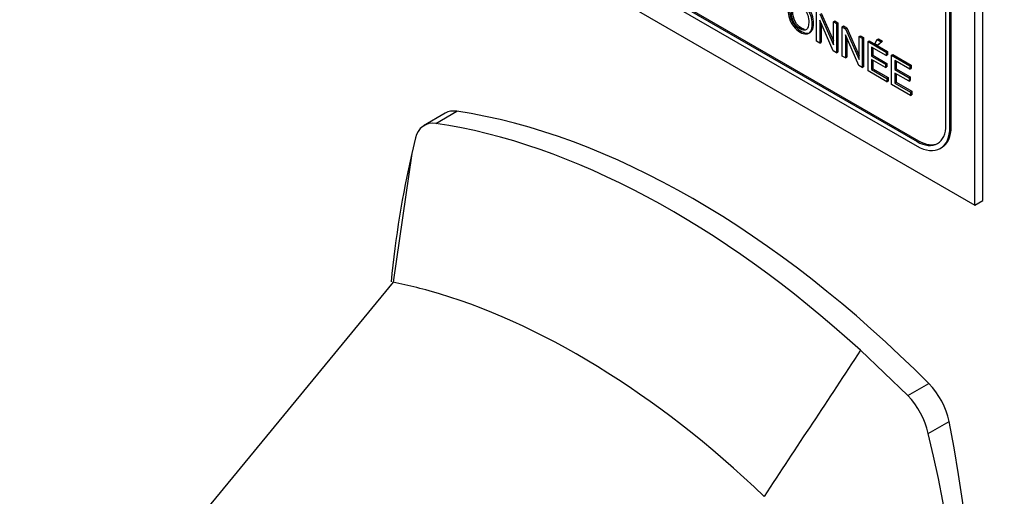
# Model space of a CAD drawing. Header units: inches. Extents: x 2 to 538, y -2 to 358.
# Tile 67 of 121: x 459.07 to 461.72, y 301 to 302.28. Entities that reach past the tile are written whole.
import ezdxf

# ---------------------------------------------------------------- set-up
doc = ezdxf.new("R2010")
doc.units = ezdxf.units.IN
doc.header["$MEASUREMENT"] = 0
for name, color, linetype in [('Default', 7, 'Continuous'), ('HAN13064', 7, 'Continuous'), ('LAB30004', 7, 'Continuous')]:
    doc.layers.add(name, color=color, linetype=linetype)

# ---------------------------------------------------------------- blocks, each defined once
blk = doc.blocks.new('SE6')
at = {"layer": 'HAN13064', "color": 7, "linetype": 'Continuous'}
for p, q in [((460.217, 302.0319), (460.1584, 301.998)), ((460.1922, 302.0044), (460.2488, 302.0371)), ((460.1373, 301.9655), (460.1271, 301.9233)), ((460.1271, 301.9233), (460.0766, 301.5764)), ((460.0766, 301.5764), (459.0707, 300.353)), ((461.4633, 301.2706), (461.3358, 301.3927)), ((461.4633, 301.2706), (461.5198, 301.3032)), ((461.5182, 301.1682), (461.5748, 301.2008))]:
    blk.add_line(p, q, dxfattribs=at)
for centre, radius, start, end in [((460.1844, 301.9572), 0.0478, 80.5716, 170.0937), ((461.3133, 301.1241), 0.2097, 12.1242, 44.3115), ((458.6171, 300.4451), 2.9899, 336.0649, 13.9955)]:
    blk.add_arc(centre, radius, start, end, dxfattribs=at)
for centre, major_axis, start_param, end_param in [((460.2795, 301.9236), (0.0625, -0.1083), 2.711356, 3.141593), ((460.8843, 299.6915), (-1.2923, 2.2383), 5.142626, 5.852948), ((460.8277, 299.6589), (-1.2923, 2.2383), 5.216072, 5.852948), ((462.6884, 299.7482), (-1.8606, 3.2227), 0.554197, 0.680496), ((460.5767, 299.5139), (-1.1423, 1.9785), -0.49151, -0.47064), ((460.5767, 299.5139), (-1.1423, 1.9785), -0.533193, -0.49151), ((460.5767, 299.5139), (-1.1423, 1.9785), 5.183029, 5.749992), ((461.4891, 301.2253), (0.0625, -0.1083), 1.032882, 2.001033), ((459.0236, 301.9294), (1.8606, -3.2227), 0.347274, 1.032882)]:
    blk.add_ellipse(centre, major_axis=major_axis, ratio=0.57735, start_param=start_param, end_param=end_param, dxfattribs=at)
blk.add_open_spline([(461.3358, 301.3927), (461.2495, 301.2614), (461.1632, 301.1302), (461.0769, 300.9989)], degree=3, dxfattribs=at)
at = {"layer": 'LAB30004', "color": 7, "linetype": 'Continuous'}
for p, q in [((461.6653, 301.7964), (461.6653, 303.6335)), ((461.6441, 301.7841), (461.6441, 303.6212)), ((461.5663, 302.0005), (461.5663, 303.4865)), ((461.5769, 301.9944), (461.5769, 303.4804)), ((461.5805, 301.9964), (461.5805, 303.4824)), ((460.0531, 302.7027), (461.6441, 301.7841)), ((460.2016, 302.6986), (461.4885, 301.9556)), ((460.2051, 302.7006), (461.4921, 301.9576)), ((460.2016, 302.6863), (461.4885, 301.9433)), ((461.2176, 302.226), (461.2176, 302.305)), ((461.2269, 302.2996), (461.2631, 302.2166)), ((461.2304, 302.3017), (461.2631, 302.2267)), ((461.2625, 302.2001), (461.2263, 302.283)), ((461.2263, 302.283), (461.2263, 302.221)), ((461.2298, 302.2749), (461.2298, 302.223)), ((461.2631, 302.2787), (461.2666, 302.2808)), ((461.2631, 302.2166), (461.2631, 302.2787)), ((461.2631, 302.2787), (461.2717, 302.2737)), ((461.2666, 302.2808), (461.2753, 302.2758)), ((461.2717, 302.2737), (461.2753, 302.2758)), ((461.2717, 302.2737), (461.2717, 302.1947)), ((461.2753, 302.2758), (461.2753, 302.1968)), ((461.2869, 302.265), (461.2904, 302.2671)), ((461.2869, 302.186), (461.2869, 302.265)), ((461.2869, 302.265), (461.2961, 302.2597)), ((461.2904, 302.2671), (461.2996, 302.2617)), ((461.3317, 302.1601), (461.2955, 302.2431)), ((461.2955, 302.2431), (461.2955, 302.181)), ((461.2961, 302.2597), (461.2996, 302.2617)), ((461.2961, 302.2597), (461.3323, 302.1766)), ((461.2996, 302.2617), (461.3323, 302.1868)), ((461.2263, 302.221), (461.2176, 302.226)), ((461.2263, 302.221), (461.2298, 302.223)), ((461.2991, 302.235), (461.2991, 302.183)), ((461.3323, 302.2388), (461.3358, 302.2408)), ((461.3323, 302.1766), (461.3323, 302.2388)), ((461.3323, 302.2388), (461.341, 302.2338)), ((461.3358, 302.2408), (461.3445, 302.2358)), ((461.341, 302.2338), (461.3445, 302.2358)), ((461.341, 302.2338), (461.341, 302.1548)), ((461.3445, 302.2358), (461.3445, 302.1568)), ((461.3564, 302.2249), (461.3599, 302.2269)), ((461.3564, 302.1459), (461.3564, 302.2249)), ((461.3564, 302.2249), (461.4057, 302.1964)), ((461.3599, 302.2269), (461.4092, 302.1984)), ((461.375, 302.2189), (461.3811, 302.2304)), ((461.3819, 302.2149), (461.375, 302.2189)), ((461.3811, 302.2304), (461.3847, 302.2325)), ((461.3811, 302.2304), (461.3922, 302.224)), ((461.3922, 302.224), (461.3819, 302.2149)), ((461.3819, 302.2149), (461.3855, 302.217)), ((461.3847, 302.2325), (461.3958, 302.226)), ((461.3958, 302.226), (461.3855, 302.217)), ((461.3922, 302.224), (461.3958, 302.226)), ((461.2717, 302.1947), (461.2625, 302.2001)), ((461.2717, 302.1947), (461.2753, 302.1968)), ((461.4057, 302.1871), (461.3654, 302.2104)), ((461.3654, 302.2104), (461.3654, 302.1861)), ((461.3689, 302.2083), (461.3689, 302.1881)), ((461.4057, 302.1964), (461.4092, 302.1984)), ((461.4057, 302.1964), (461.4057, 302.1871)), ((461.4057, 302.1871), (461.4092, 302.1891)), ((461.4092, 302.1984), (461.4092, 302.1891)), ((461.42, 302.1881), (461.4235, 302.1902)), ((461.4235, 302.1902), (461.4728, 302.1617)), ((461.2955, 302.181), (461.2869, 302.186)), ((461.2955, 302.181), (461.2991, 302.183)), ((461.3654, 302.1861), (461.3689, 302.1881)), ((461.3654, 302.1861), (461.4032, 302.1643)), ((461.4032, 302.155), (461.3654, 302.1768)), ((461.3654, 302.1768), (461.3654, 302.1499)), ((461.3689, 302.1881), (461.4067, 302.1663)), ((461.3689, 302.1748), (461.3689, 302.1519)), ((461.4032, 302.1643), (461.4067, 302.1663)), ((461.4032, 302.1643), (461.4032, 302.155)), ((461.4067, 302.1663), (461.4067, 302.1571)), ((461.42, 302.1091), (461.42, 302.1881)), ((461.42, 302.1881), (461.4693, 302.1597)), ((461.4693, 302.1504), (461.429, 302.1736)), ((461.429, 302.1736), (461.429, 302.1493)), ((461.4326, 302.1716), (461.4326, 302.1514)), ((461.341, 302.1548), (461.3317, 302.1601)), ((461.341, 302.1548), (461.3445, 302.1568)), ((461.4073, 302.1165), (461.3564, 302.1459)), ((461.3654, 302.1499), (461.3689, 302.1519)), ((461.3654, 302.1499), (461.4073, 302.1257)), ((461.3689, 302.1519), (461.4108, 302.1278)), ((461.4032, 302.155), (461.4067, 302.1571)), ((461.429, 302.1493), (461.4326, 302.1514)), ((461.429, 302.1493), (461.4668, 302.1276)), ((461.4668, 302.1183), (461.429, 302.1401)), ((461.429, 302.1401), (461.429, 302.1132)), ((461.4326, 302.1514), (461.4703, 302.1296)), ((461.4326, 302.1381), (461.4326, 302.1152)), ((461.4693, 302.1597), (461.4728, 302.1617)), ((461.4693, 302.1597), (461.4693, 302.1504)), ((461.4693, 302.1504), (461.4728, 302.1524)), ((461.4728, 302.1617), (461.4728, 302.1524)), ((461.4073, 302.1257), (461.4108, 302.1278)), ((461.4073, 302.1257), (461.4073, 302.1165)), ((461.4073, 302.1165), (461.4108, 302.1185)), ((461.4108, 302.1278), (461.4108, 302.1185)), ((461.429, 302.1132), (461.4326, 302.1152)), ((461.429, 302.1132), (461.4709, 302.089)), ((461.4326, 302.1152), (461.4744, 302.091)), ((461.4668, 302.1276), (461.4703, 302.1296)), ((461.4668, 302.1276), (461.4668, 302.1183)), ((461.4668, 302.1183), (461.4703, 302.1203)), ((461.4703, 302.1296), (461.4703, 302.1203)), ((461.4709, 302.0797), (461.42, 302.1091)), ((461.4709, 302.089), (461.4744, 302.091)), ((461.4709, 302.089), (461.4709, 302.0797)), ((461.4744, 302.091), (461.4744, 302.0818)), ((461.4709, 302.0797), (461.4744, 302.0818)), ((461.5769, 301.9944), (461.5805, 301.9964)), ((461.4885, 301.9556), (461.4921, 301.9576)), ((461.551, 301.9371), (461.5546, 301.9392)), ((461.6441, 301.7841), (461.6653, 301.7964))]:
    blk.add_line(p, q, dxfattribs=at)
for centre, major_axis, start_param, end_param in [((461.4885, 302.0454), (-0.055, 0.0953), 2.356194, 3.926991), ((461.4885, 302.0454), (-0.0625, 0.1083), 2.356194, 3.926991), ((461.4921, 302.0474), (-0.0625, 0.1083), 3.141593, 3.926991), ((461.4921, 302.0474), (-0.055, 0.0953), 2.356194, 3.109446)]:
    blk.add_ellipse(centre, major_axis=major_axis, ratio=0.57735, start_param=start_param, end_param=end_param, dxfattribs=at)
for points, knots in [([(461.1408, 302.3087), (461.1408, 302.3218), (461.1439, 302.3303), (461.15, 302.3342), (461.156, 302.3382), (461.1639, 302.3373), (461.1798, 302.3281), (461.1855, 302.3231), (461.1956, 302.3103), (461.1994, 302.3032), (461.2047, 302.2877), (461.206, 302.2799), (461.206, 302.264), (461.2047, 302.2576), (461.2019, 302.2529), (461.199, 302.2483), (461.1951, 302.2457), (461.19, 302.2455), (461.1849, 302.2452), (461.1794, 302.2467), (461.167, 302.2539), (461.1613, 302.259), (461.1512, 302.272), (461.1474, 302.2791), (461.1448, 302.2868), (461.1422, 302.2945), (461.1408, 302.3018), (461.1408, 302.3087)], [0, 0, 0, 0, 0.133484, 0.133484, 0.133484, 0.260376, 0.260376, 0.343367, 0.343367, 0.426358, 0.426358, 0.509349, 0.509349, 0.594, 0.594, 0.594, 0.674476, 0.674476, 0.674476, 0.751468, 0.751468, 0.834975, 0.834975, 0.918481, 0.918481, 0.918481, 1, 1, 1, 1]), ([(461.1444, 302.3108), (461.1444, 302.3038), (461.1457, 302.2965), (461.1483, 302.2888), (461.1509, 302.2811), (461.1547, 302.274), (461.1648, 302.261), (461.1706, 302.2559), (461.1829, 302.2488), (461.1884, 302.2473), (461.1936, 302.2475), (461.1987, 302.2478), (461.2026, 302.2503), (461.2054, 302.255), (461.2082, 302.2597), (461.2096, 302.266), (461.2096, 302.282), (461.2083, 302.2898), (461.203, 302.3052), (461.1991, 302.3124), (461.189, 302.3251), (461.1833, 302.3301), (461.1674, 302.3393), (461.1596, 302.3402), (461.1535, 302.3363), (461.151, 302.3346), (461.1489, 302.3322), (461.1475, 302.329)], [0, 0, 0, 0, 0.0815188, 0.0815188, 0.0815188, 0.1650255, 0.1650255, 0.2485322, 0.2485322, 0.3255242, 0.3255242, 0.3255242, 0.4059997, 0.4059997, 0.4059997, 0.4906506, 0.4906506, 0.5736416, 0.5736416, 0.6566327, 0.6566327, 0.7396237, 0.7396237, 0.8665158, 0.8665158, 0.8665158, 0.9223395, 0.9223395, 0.9223395, 0.9223395]), ([(461.1502, 302.3031), (461.1502, 302.2936), (461.1524, 302.2849), (461.1612, 302.2689), (461.1668, 302.2629), (461.1734, 302.2591), (461.1802, 302.2553), (461.1858, 302.2547), (461.1902, 302.2577), (461.1945, 302.2607), (461.1968, 302.2672), (461.1968, 302.2838), (461.1958, 302.2899), (461.1921, 302.3017), (461.1893, 302.3069), (461.1821, 302.3164), (461.178, 302.32), (461.1735, 302.3227), (461.1672, 302.3264), (461.1617, 302.3269), (461.1571, 302.3246), (461.1524, 302.3222), (461.1502, 302.315), (461.1502, 302.3031)], [0, 0, 0, 0, 0.1218, 0.1218, 0.2436, 0.2436, 0.2436, 0.358955, 0.358955, 0.358955, 0.49143, 0.49143, 0.57517, 0.57517, 0.65891, 0.65891, 0.742651, 0.742651, 0.742651, 0.85461, 0.85461, 0.85461, 1, 1, 1, 1]), ([(461.1853, 302.258), (461.1827, 302.2584), (461.18, 302.2594), (461.1769, 302.2612), (461.1703, 302.265), (461.1647, 302.2709), (461.1559, 302.2869), (461.1537, 302.2957), (461.1537, 302.3052)], [0.7050617, 0.7050617, 0.7050617, 0.7050617, 0.7563998, 0.7563998, 0.7563998, 0.8781999, 0.8781999, 1, 1, 1, 1])]:
    blk.add_open_spline(points, degree=3, knots=knots, dxfattribs=at)

msp = doc.modelspace()

# ---------------------------------------------------------------- block references
at = {"layer": 'Default'}
msp.add_blockref('SE6', (0, 0), dxfattribs=at)

doc.saveas('drawing.dxf')
